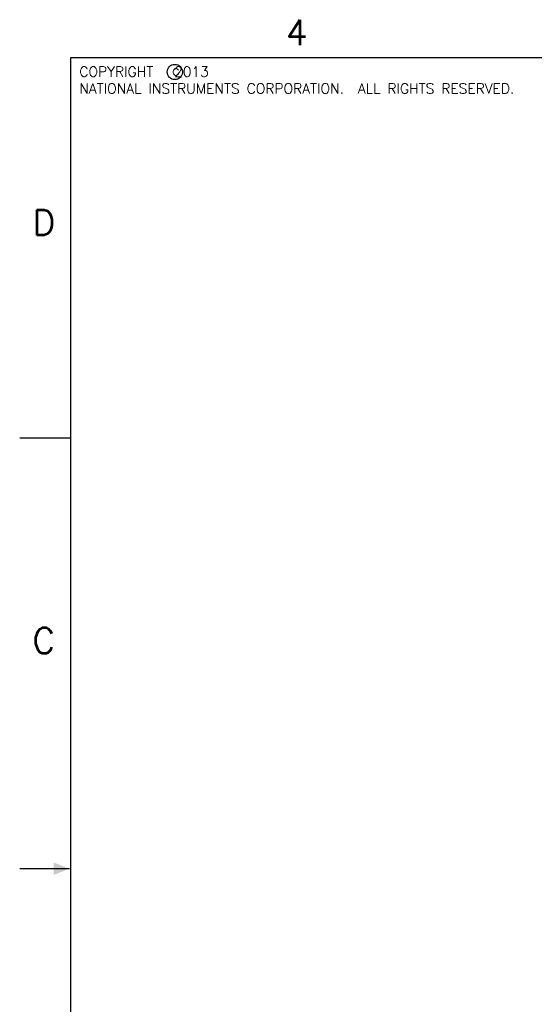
# Model space of a CAD drawing. Header units: inches. Extents: x -28.4 to 11.2, y 24.4 to 41.4.
# Tile 2 of 16: x -28.4 to -23.3, y 31.5 to 41.2. Entities that reach past the tile are written whole.
import ezdxf

# ---------------------------------------------------------------- set-up
doc = ezdxf.new("R2010")
doc.units = ezdxf.units.IN
doc.header["$LTSCALE"] = 1.87
doc.header["$MEASUREMENT"] = 0
doc.layers.get('0').update_dxf_attribs({"linetype": 'CONTINUOUS'})
doc.styles.add('SIMPLEX', font='SIMPLEX')

# ---------------------------------------------------------------- blocks, each defined once
blk = doc.blocks.new('TRI', base_point=(0.75, 8.5))
blk.add_solid([(0.75, 8.5), (0.90625, 8.4375), (0.90625, 8.5625)])

msp = doc.modelspace()

# ---------------------------------------------------------------- linework, layer by layer
for p, q in [((-6.9245, 40.8613), (-27.9245, 40.8613)), ((-27.9245, 40.8613), (-27.9245, 24.8613)), ((-28.4245, 37.1113), (-27.9245, 37.1113)), ((-27.9345, 32.8613), (-28.4245, 32.8613))]:
    msp.add_line(p, q)
msp.add_circle((-26.8942, 40.7204), 0.0754)

# ---------------------------------------------------------------- block references
at = {"rotation": 180}
msp.add_blockref('TRI', (-27.9345, 32.8613), dxfattribs=at)

# ---------------------------------------------------------------- texts
at = {"style": 'SIMPLEX'}
for s, height, p in [('4', 0.25, (-25.7995, 40.9863)), ('4', 0.25, (-25.7995, 40.9863)), ('c', 0.1, (-26.9242, 40.6868)), ('D', 0.25, (-28.2995, 39.1113)), ('C', 0.25, (-28.2995, 34.9863))]:
    msp.add_text(s, height=height, dxfattribs=at).set_placement(p)
at = {"insert": (-27.8364, 40.7735), "char_height": 0.1, "width": 6.5, "attachment_point": 1, "style": 'SIMPLEX'}
msp.add_mtext('COPYRIGHT   2013\\PNATIONAL INSTRUMENTS CORPORATION.  ALL RIGHTS RESERVED.', dxfattribs=at)

doc.saveas('drawing.dxf')
